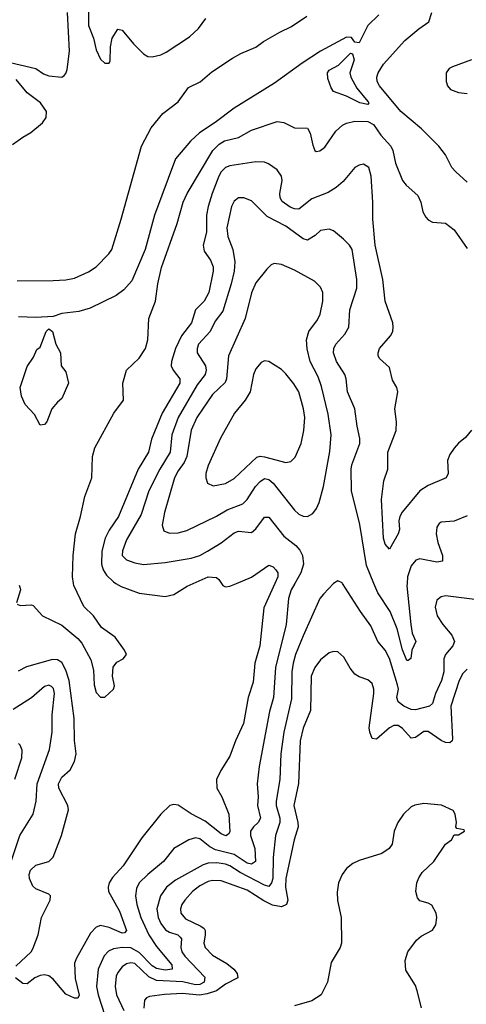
# Model space of a CAD drawing. Header units: inches. Extents: x 1694797 to 1849917, y 907313 to 1017959.
# Tile 67 of 256: x 1702515 to 1704586, y 948047 to 952617. Entities that reach past the tile are written whole.
import ezdxf

# ---------------------------------------------------------------- set-up
doc = ezdxf.new("R2010")
doc.units = ezdxf.units.IN
doc.header["$MEASUREMENT"] = 0
doc.layers.add('B7904', color=7, linetype='Continuous')
doc.layers.add('B7905', color=7, linetype='Continuous')

msp = doc.modelspace()

# ---------------------------------------------------------------- linework, layer by layer
at = {"layer": 'B7904', "color": 5}
for points, elevation in [([(1703698.3, 950000), (1703647.2, 949887.2), (1703628.2, 949710), (1703605, 949630), (1703598.3, 949541.7), (1703575.5, 949470), (1703552.9, 949350), (1703515.5, 949270), (1703490, 949198), (1703447.6, 949132.4), (1703428, 949090), (1703429.3, 949050), (1703453, 949010), (1703485.5, 948930), (1703490, 948847.3), (1703484.2, 948835.8), (1703471.2, 948828.8), (1703450, 948837.7), (1703376.1, 948896.1), (1703311.2, 948931.2), (1703250, 948971.3), (1703230, 948974.2), (1703211, 948969), (1703170.1, 948929.9), (1703081, 948819), (1702995.8, 948690), (1702945.3, 948634.7), (1702929.5, 948610), (1702925, 948590), (1702927.5, 948570), (1702978.4, 948478.4), (1703010.7, 948389.3), (1703000.8, 948379.2), (1702990, 948376.2), (1702930, 948403.4), (1702890, 948412.2), (1702870, 948404.8), (1702843.1, 948376.9), (1702778.4, 948261.6), (1702770, 948237.2), (1702773.1, 948166.9), (1702791, 948089), (1702784.9, 948075.1), (1702770, 948075.1), (1702730, 948094.6), (1702670, 948163.8), (1702650, 948179.5), (1702630, 948184.1), (1702610, 948180.5), (1702585.5, 948170), (1702550, 948141.7), (1702530, 948142.7), (1702495.8, 948170)], 620), ([(1702503.7, 949903.7), (1702518, 949898), (1702570, 949901), (1702577.2, 949897.2), (1702620.7, 949850), (1702710, 949805.9), (1702784.7, 949744.7), (1702802.8, 949722.9), (1702844.9, 949644.9), (1702856.9, 949596.9), (1702860.4, 949530), (1702870, 949493.7), (1702890, 949473), (1702910, 949472.3), (1702950.6, 949510), (1702955.1, 949524.9), (1702945.2, 949570), (1702948.6, 949611.4), (1702965.9, 949634.1), (1702994.4, 949650), (1703010.3, 949670), (1703001.1, 949690), (1702957.4, 949750), (1702894.9, 949794.9), (1702857, 949850), (1702812.9, 949892.9), (1702766.4, 949990), (1702764.9, 950000)], 580), ([(1703790.4, 950000), (1703773.7, 949970), (1703761.8, 949930), (1703750.6, 949810), (1703702.1, 949610), (1703691.5, 949470), (1703673.8, 949406.2), (1703625.7, 949150), (1703616.2, 949070), (1703620.4, 949010), (1703617.8, 948970), (1703632.1, 948910), (1703620.5, 948890), (1703599, 948870), (1703585.8, 948850), (1703585.7, 948830), (1703605, 948770), (1703608.6, 948710), (1703590, 948696.9), (1703570, 948701.4), (1703510, 948741.7), (1703423.4, 948763.4), (1703397.6, 948777.6), (1703350, 948814.7), (1703330, 948819.1), (1703299.5, 948810), (1703230.1, 948769.9), (1703182, 948710), (1703110.1, 948649.9), (1703070.1, 948609.9), (1703056.4, 948583.6), (1703052.2, 948550), (1703058.3, 948510), (1703076.5, 948450), (1703114.3, 948370), (1703150, 948315.5), (1703220.7, 948230), (1703222.4, 948210), (1703190, 948204.6), (1703150, 948212.6), (1703130, 948225.3), (1703070, 948287.1), (1703030, 948309.1), (1702990.1, 948309.9), (1702950, 948304), (1702926.5, 948293.5), (1702907.8, 948272.2), (1702879.7, 948210), (1702872.2, 948130), (1702878.8, 948090), (1702926.2, 947946.2)], 640), ([(1703970.7, 950000), (1703970, 949999.6), (1703923.7, 949950), (1703907.4, 949930), (1703830, 949757.7), (1703794.6, 949670), (1703783.4, 949630), (1703777.5, 949590), (1703775.1, 949464.9), (1703739.9, 949310), (1703725.8, 949210), (1703722.1, 949090), (1703705.3, 948990), (1703705.3, 948970), (1703721.1, 948910), (1703721.8, 948890), (1703701.6, 948830), (1703691.2, 948728.8), (1703688.7, 948631.3), (1703683.6, 948610), (1703670, 948593.2), (1703650, 948599.3), (1703538.3, 948658.3), (1703490, 948689.9), (1703470, 948697.9), (1703430, 948703.4), (1703390, 948701.5), (1703365.8, 948694.2), (1703237.7, 948622.3), (1703196.1, 948590), (1703167.8, 948550), (1703152, 948490), (1703157.5, 948450), (1703170, 948421.4), (1703192.2, 948392.2), (1703210, 948381.3), (1703248.8, 948368.8), (1703259.1, 948359.1), (1703265.6, 948350), (1703263.1, 948310), (1703267.9, 948290), (1703281.1, 948270), (1703373.2, 948173.2), (1703370.6, 948150), (1703350, 948139), (1703330, 948137.7), (1703271.5, 948151.5), (1703150, 948157.3), (1703113.8, 948173.8), (1703050, 948235.6), (1703030, 948239.9), (1703010, 948235.3), (1702990, 948220.9), (1702970, 948194.6), (1702962.9, 948177.1), (1702957.6, 948130), (1702964, 948090), (1702998.5, 948018.5)], 660), ([(1702961.4, 950000), (1702985.2, 949985.2), (1703070, 949955.5), (1703190, 949940.2), (1703230, 949948.3), (1703291.8, 949988.2), (1703319.4, 950000)], 620), ([(1703451.4, 950000), (1703458, 949990), (1703470, 949984.4), (1703490, 949987), (1703520.6, 950000)], 620), ([(1704625.8, 949925.8), (1704490, 949942), (1704470, 949937.7), (1704450, 949922), (1704441.5, 949890), (1704451.6, 949850), (1704477.8, 949810), (1704519.7, 949759.7), (1704531, 949730), (1704523.5, 949710), (1704489.3, 949670), (1704482.5, 949650), (1704481.5, 949590), (1704471.8, 949550), (1704443.4, 949490), (1704430, 949443.5), (1704415.3, 949430), (1704350, 949414.2), (1704330, 949414.4), (1704296, 949430), (1704270.7, 949450), (1704263.7, 949470), (1704271.2, 949510), (1704267.2, 949530), (1704230, 949652), (1704210, 949690.7), (1704176.5, 949730), (1704144.1, 949804.1), (1704095.2, 949870), (1704011.9, 950000)], 660), ([(1704311.9, 950000), (1704311.2, 949988.8), (1704328.9, 949808.9), (1704335.9, 949770), (1704351.7, 949730), (1704333.6, 949690), (1704328.6, 949651.4), (1704317.4, 949642.6), (1704310, 949642), (1704290, 949692.6), (1704266.3, 949790), (1704233.8, 949870), (1704175.8, 949955.8), (1704157.9, 950000)], 640), ([(1702512.5, 949992.5), (1702518, 949978), (1702519.3, 949970), (1702500.3, 949910)], 580), ([(1704590, 949602.5), (1704570, 949581.4), (1704552.5, 949550), (1704514.8, 949430), (1704521.8, 949278.2), (1704521.1, 949270), (1704510, 949261), (1704490, 949261.9), (1704470, 949271.9), (1704410, 949313.5), (1704390, 949312.3), (1704350, 949284.7), (1704330, 949282.7), (1704290, 949327.4), (1704270, 949340.5), (1704250, 949340.8), (1704230, 949329.9), (1704170, 949277.4), (1704150, 949280.4), (1704138.6, 949310), (1704136.4, 949330), (1704156.7, 949490), (1704157.5, 949510), (1704150, 949536.3), (1704130, 949553.3), (1704090, 949566.4), (1704070, 949579.2), (1704047, 949607), (1704018.6, 949658.6), (1703990, 949682.6), (1703970, 949684.8), (1703950, 949678.5), (1703910, 949646), (1703884.6, 949610), (1703866.6, 949570), (1703863.3, 949410), (1703830, 949327.8), (1703816.4, 949270), (1703808.3, 949071.7), (1703786.6, 948970), (1703805.7, 948890), (1703806.5, 948870), (1703787.9, 948810), (1703748.8, 948630), (1703748.2, 948590), (1703758.3, 948530), (1703752.7, 948510), (1703730, 948499.7), (1703687.6, 948507.6), (1703647.1, 948527.1), (1703570, 948577), (1703450, 948620.3), (1703410, 948621.4), (1703390, 948617.1), (1703350, 948597.4), (1703316.6, 948570), (1703280.8, 948530), (1703267.5, 948510), (1703261.1, 948490), (1703262.8, 948470), (1703283.9, 948443.9), (1703356, 948410), (1703370, 948398), (1703375.3, 948390), (1703376.1, 948370), (1703368.9, 948330), (1703375.9, 948310), (1703410, 948274.6), (1703475.9, 948235.9), (1703508.8, 948210), (1703523.7, 948190), (1703526.2, 948170), (1703470, 948140.6), (1703427.5, 948110), (1703385.3, 948094.7), (1703349.7, 948089.7), (1703270, 948096.9), (1703187.4, 948092.6), (1703117.1, 948082.9), (1703103.2, 948076.8), (1703094.7, 948065.3), (1703091.6, 948028.4)], 680), ([(1702496.9, 948223.1), (1702568.4, 948290), (1702576.2, 948303.8), (1702600.3, 948370), (1702616.2, 948450), (1702656.8, 948530), (1702657.6, 948550), (1702650, 948558), (1702590, 948583.4), (1702575.8, 948595.8), (1702561.2, 948630), (1702559.3, 948650), (1702564.9, 948670), (1702590, 948692.1), (1702650.4, 948709.6), (1702670, 948729), (1702709.8, 948830), (1702741.6, 948950), (1702738.6, 948970), (1702697.4, 949050), (1702695.7, 949070), (1702710, 949100.9), (1702750, 949134.4), (1702770, 949173.8), (1702776.5, 949210), (1702769.4, 949270.6), (1702767.2, 949372.8), (1702744.9, 949550), (1702730, 949598.3), (1702710, 949632.4), (1702690, 949645.4), (1702667.6, 949647.6), (1702547, 949613), (1702507.8, 949592.2)], 620), ([(1702456, 948650), (1702516.2, 948830), (1702577.7, 948930), (1702591.1, 948988.9), (1702595.8, 949070), (1702653.9, 949230), (1702666.5, 949310), (1702666.2, 949390), (1702677.3, 949490), (1702672.1, 949512.1), (1702662.2, 949522.2), (1702650, 949528.7), (1702630, 949521.1), (1702570.6, 949469.4), (1702484.4, 949415.6)], 640), ([(1702492.2, 949092.2), (1702524.8, 949190), (1702526.5, 949226.5), (1702517.4, 949250), (1702510, 949256.9)], 660), ([(1704378, 948030), (1704358.3, 948110), (1704350, 948134), (1704306, 948206), (1704302.1, 948250), (1704314.6, 948290), (1704355.9, 948344.1), (1704377.3, 948362.7), (1704429.8, 948390.2), (1704444.9, 948415.1), (1704449.7, 948450), (1704446, 948470), (1704426.3, 948506.3), (1704410, 948516.8), (1704370, 948527.4), (1704360.2, 948540.2), (1704351.7, 948570), (1704356.7, 948610), (1704365.8, 948634.2), (1704381.8, 948658.2), (1704435.8, 948710), (1704490, 948790.8), (1704518, 948810), (1704530, 948834), (1704550, 948834), (1704578, 948850), (1704576.4, 948856.4), (1704542, 948862), (1704538, 948870), (1704541.2, 948890), (1704535.1, 948930), (1704525.8, 948945.8), (1704470.7, 948970.7), (1704390, 948979.3), (1704348.2, 948971.8), (1704330, 948963.6), (1704295.5, 948930), (1704268.2, 948890), (1704252.4, 948850), (1704243.1, 948790), (1704228.2, 948770), (1704194, 948746), (1704090, 948714.8), (1704059.6, 948700.4), (1704030, 948676.8), (1704010.2, 948650), (1703992.9, 948610), (1703987, 948567), (1703989.3, 948529.3), (1704005.8, 948450), (1704007, 948330), (1704001.3, 948310), (1703959.4, 948240.6), (1703942.3, 948150), (1703913.4, 948090), (1703870, 948062.2), (1703790, 948039.2)], 720)]:
    msp.add_lwpolyline(points, dxfattribs=dict(at, elevation=elevation))
at = {"layer": 'B7905', "color": 5}
for points, elevation in [([(1702444.5, 952424.5), (1702589.6, 952389.6), (1702625.6, 952365.6), (1702650, 952355.8), (1702710, 952349.4), (1702722.3, 952357.7), (1702730, 952367), (1702734.9, 952385.1), (1702745.6, 952470), (1702736.7, 952650)], 580), ([(1702834.9, 952654.9), (1702835.1, 952590), (1702857.1, 952530), (1702870, 952476.4), (1702890, 952432.7), (1702910, 952414.9), (1702930, 952414), (1702935.1, 952424.9), (1702936.8, 952490), (1702944.5, 952530), (1702970, 952572.9), (1702990, 952567.9), (1703043.8, 952503.8), (1703090, 952457.7), (1703110, 952445.4), (1703130, 952443.5), (1703170, 952453.6), (1703194.4, 952465.6), (1703302.9, 952537.1), (1703344, 952576), (1703378.1, 952621.9)], 580), ([(1704590, 951862), (1704537.4, 951910), (1704519.6, 951930), (1704489.1, 951990), (1704458.6, 952030), (1704378.7, 952110), (1704282.4, 952190), (1704183.4, 952310), (1704173.4, 952330), (1704171.7, 952350), (1704177.9, 952370), (1704201.6, 952410), (1704300.7, 952519.3), (1704365.4, 952574.6), (1704412.9, 952607.1), (1704425.7, 952650)], 580), ([(1702504.4, 951404.4), (1702670, 951405.7), (1702730, 951408.6), (1702770, 951417.5), (1702834.2, 951445.8), (1702870.2, 951469.8), (1702929.1, 951530), (1702942, 951550), (1702985.6, 951690), (1703079.9, 952030), (1703125.6, 952114.4), (1703179.3, 952180.7), (1703250, 952235), (1703298.6, 952301.4), (1703351.7, 952328.3), (1703406.2, 952373.8), (1703502.7, 952437.3), (1703541, 952459), (1703610, 952488.8), (1703645.2, 952514.8), (1703721.1, 952558.9), (1703775.6, 952584.4), (1703847.4, 952632.6)], 560), ([(1704181.3, 952638.7), (1704129.5, 952590), (1704090, 952509.6), (1704070, 952511.6), (1704053.6, 952533.6), (1704030, 952535.9), (1703910.1, 952470), (1703824.5, 952415.5), (1703697.5, 952322.5), (1703510, 952206.2), (1703421.3, 952138.7), (1703348.9, 952091.1), (1703306.9, 952053.1), (1703237.2, 951970), (1703140.3, 951710), (1703097, 951550), (1703035.3, 951404.7), (1702997.6, 951362.4), (1702963.3, 951336.7), (1702842.2, 951277.8), (1702790, 951261.7), (1702710, 951253.1), (1702670, 951239.2), (1702590, 951235), (1702510, 951236.9)], 560), ([(1704609.6, 952430.4), (1704521.5, 952398.5), (1704506.7, 952390), (1704492.9, 952370), (1704492.4, 952330), (1704499, 952310), (1704512.6, 952292.6), (1704550, 952278), (1704590, 952273.8)], 620), ([(1702482.7, 952037.3), (1702530, 952071.5), (1702567.8, 952092.2), (1702621.5, 952138.5), (1702638, 952162), (1702639.4, 952190), (1702611.2, 952230), (1702550, 952277.5), (1702498.6, 952338.6)], 580), ([(1702764.9, 950000), (1702760.3, 950030), (1702762.9, 950130), (1702774.7, 950230), (1702797.9, 950310), (1702816.9, 950403.1), (1702850.1, 950490), (1702853.2, 950590), (1702863.2, 950630), (1702951.4, 950790), (1702997.1, 950850), (1702994, 950930), (1703010.1, 950989.9), (1703070, 951045.4), (1703099.1, 951090), (1703108.9, 951130), (1703114, 951230), (1703145.1, 951310), (1703155.3, 951390), (1703173.2, 951466.8), (1703246.2, 951670), (1703273.9, 951770), (1703291.2, 951810), (1703411.2, 952008.8), (1703440.6, 952039.4), (1703465.7, 952054.3), (1703529.7, 952070.3), (1703590, 952104.1), (1703710, 952144.4), (1703739.7, 952139.7), (1703790, 952115), (1703850, 952112.4), (1703862.4, 952090), (1703874.2, 952034.2), (1703884.4, 952010), (1703890, 952004.6), (1703907.5, 952007.5), (1703930, 952024.8), (1703980.8, 952099.2), (1704012.4, 952127.6), (1704030, 952136.7), (1704070, 952145.7), (1704130, 952144.2), (1704155.4, 952130), (1704190, 952080.9), (1704236.2, 952030), (1704245.2, 952010), (1704258.4, 951950), (1704289.9, 951870), (1704307.9, 951847.9), (1704360.9, 951800.9), (1704375.7, 951770), (1704385.2, 951725.2), (1704399.3, 951699.3), (1704410, 951687.1), (1704430, 951677.3), (1704490, 951672.8), (1704530, 951641.6), (1704590, 951555.3)], 580), ([(1704610, 950711.5), (1704582.6, 950677.4), (1704550, 950651.1), (1704530, 950628.3), (1704510, 950598.9), (1704498.7, 950570), (1704502.2, 950510), (1704493.4, 950490), (1704410, 950453.9), (1704370, 950430.4), (1704288.7, 950331.3), (1704277.4, 950310), (1704273.6, 950290), (1704277.1, 950250), (1704270.2, 950230), (1704230, 950159.6), (1704210, 950182.4), (1704203, 950210), (1704193.4, 950390), (1704203.2, 950476.8), (1704222.8, 950530), (1704223.1, 950610), (1704261, 950710), (1704262.2, 950750), (1704254.2, 950810), (1704268.5, 950890), (1704263.5, 950910), (1704244, 950944), (1704230, 951002), (1704183.6, 951043.6), (1704177.2, 951057.3), (1704176.8, 951070), (1704184.2, 951090), (1704234.4, 951150), (1704245.3, 951170), (1704247.2, 951190), (1704245.5, 951210), (1704210.7, 951310), (1704198.7, 951410), (1704163.6, 951570), (1704153.1, 951690), (1704153, 951770), (1704144.7, 951890), (1704134.1, 951930), (1704110, 951945.5), (1704090, 951941.8), (1704070, 951929.8), (1704014.7, 951865.3), (1703982.9, 951837.1), (1703945.5, 951814.5), (1703870, 951784.7), (1703810, 951737.3), (1703790, 951738.5), (1703770, 951746), (1703732.1, 951772.1), (1703723.1, 951790), (1703721.3, 951810), (1703731.9, 951870), (1703729.9, 951890), (1703710, 951919), (1703668.3, 951948.3), (1703650, 951955), (1703610, 951956.7), (1703490, 951938.8), (1703469.5, 951930), (1703450, 951909.9), (1703439.1, 951890), (1703407.3, 951810), (1703389.6, 951749.6), (1703382.1, 951710), (1703380.9, 951630), (1703366.1, 951570), (1703370, 951542.3), (1703400.3, 951500.3), (1703412.3, 951470), (1703412.7, 951450), (1703391.9, 951350), (1703370.1, 951310), (1703331.3, 951270), (1703311.7, 951210), (1703265.2, 951150), (1703237.3, 951090), (1703218.7, 951030), (1703218.2, 951010), (1703226.4, 950990), (1703258, 950950), (1703257.6, 950930), (1703176, 950790), (1703127.3, 950670), (1703112.7, 950610), (1703065.2, 950530), (1702974.2, 950310), (1702930, 950247), (1702911, 950210), (1702896.8, 950150), (1702895.2, 950090), (1702902.8, 950062.8), (1702918.1, 950038.1), (1702950, 950007.1), (1702961.4, 950000)], 620), ([(1704157.9, 950000), (1704123.9, 950083.9), (1704092.9, 950272.9), (1704053.6, 950430), (1704051.8, 950530), (1704055.2, 950550), (1704091.8, 950650), (1704093, 950673), (1704079.4, 950730), (1704069, 950810), (1704035, 950890), (1704029.2, 950950), (1704022.5, 950970), (1703983.9, 951030), (1703970.7, 951070), (1703971.9, 951090), (1703981.5, 951110), (1704023.7, 951156.3), (1704041, 951190), (1704046.5, 951270), (1704078.1, 951370), (1704078.3, 951410), (1704056.7, 951550), (1704044, 951570), (1704017.2, 951597.2), (1703970, 951636), (1703950, 951644.5), (1703910, 951638.4), (1703884.8, 951615.2), (1703850, 951594), (1703830, 951598.7), (1703750, 951658.4), (1703662.7, 951702.7), (1703590, 951776.4), (1703554, 951790), (1703530, 951789.8), (1703510, 951773.7), (1703497.4, 951750), (1703475.6, 951650), (1703479.8, 951610), (1703503.3, 951550), (1703512.3, 951492.3), (1703509.6, 951450), (1703495.3, 951390), (1703456.7, 951263.3), (1703422.5, 951217.5), (1703398.8, 951170), (1703344.6, 951110), (1703337.8, 951090), (1703338.9, 951070), (1703377.1, 951010), (1703380.1, 950990), (1703375.2, 950970), (1703337.7, 950922.3), (1703250.9, 950770), (1703220.7, 950690), (1703213.3, 950610), (1703164.5, 950530), (1703113.5, 950430), (1703079.2, 950320.8), (1703010, 950202.3), (1702992, 950152), (1702991.1, 950130), (1703010.4, 950110), (1703050, 950095.5), (1703090, 950087.3), (1703190, 950096.8), (1703310, 950117), (1703349.9, 950130.1), (1703386, 950150), (1703450, 950188.9), (1703510, 950234.8), (1703530, 950242.8), (1703590, 950236.5), (1703610, 950253), (1703650, 950308.2), (1703670, 950308.2), (1703739.4, 950219.4), (1703795.5, 950175.5), (1703814.5, 950154.5), (1703827.2, 950130), (1703831.6, 950090), (1703818.3, 950050), (1703790.4, 950000)], 640), ([(1704590, 950314.5), (1704530, 950288.4), (1704470, 950284.5), (1704461.1, 950278.9), (1704450, 950262), (1704447.1, 950230), (1704454.8, 950190), (1704476.1, 950130), (1704475.9, 950104.1), (1704450, 950098.1), (1704370, 950114.8), (1704352, 950108), (1704330, 950081.6), (1704313.7, 950030), (1704311.9, 950000)], 640), ([(1703520.6, 950000), (1703590.3, 950029.7), (1703670, 950085.2), (1703690, 950077.6), (1703703.7, 950063.7), (1703712.1, 950050), (1703711.8, 950030), (1703698.3, 950000)], 620), ([(1703319.4, 950000), (1703390, 950030.1), (1703427.5, 950027.5), (1703439, 950019), (1703451.4, 950000)], 620), ([(1704011.9, 950000), (1704010, 950002.9), (1703990, 950011.8), (1703970.7, 950000)], 660)]:
    msp.add_lwpolyline(points, dxfattribs=dict(at, elevation=elevation))
for points, elevation in [([(1704130, 952223), (1704092, 952230), (1704030, 952261.1), (1703970, 952282.9), (1703959.5, 952299.5), (1703943.9, 952343.9), (1703941.9, 952370), (1703950, 952382.3), (1703994.2, 952405.8), (1704050, 952460.5), (1704058, 952458), (1704067, 952430), (1704046, 952370), (1704050.3, 952350), (1704078.7, 952298.7), (1704130, 952237.6), (1704134.7, 952230)], 560), ([(1703695.8, 951484.2), (1703681.8, 951478.2), (1703660.7, 951459.3), (1703610, 951395.8), (1703590.8, 951349.2), (1703561.5, 951230), (1703484.2, 951055.8), (1703473.9, 950950), (1703467.8, 950932.2), (1703410, 950877.7), (1703336.4, 950770), (1703310, 950711.1), (1703290.1, 950589.9), (1703278.6, 950561.4), (1703250, 950522.2), (1703233.8, 950490), (1703186.4, 950330), (1703175.4, 950270), (1703184, 950244), (1703210, 950232.9), (1703250, 950234.8), (1703290, 950245.6), (1703427.6, 950312.4), (1703477.8, 950342.2), (1703550.7, 950369.3), (1703570, 950389.2), (1703608.7, 950450), (1703630, 950473.9), (1703650, 950486.6), (1703670, 950482.6), (1703690, 950466), (1703790, 950339.7), (1703810, 950321.6), (1703830, 950312.4), (1703850, 950311.5), (1703874.9, 950325.1), (1703891.8, 950348.2), (1703903.7, 950376.3), (1703924.7, 950450), (1703953.1, 950613.1), (1703960.2, 950690), (1703945.9, 950785.9), (1703914.7, 950914.7), (1703898.8, 950958.8), (1703862.6, 951030), (1703848.9, 951088.9), (1703845.3, 951130), (1703856.5, 951170), (1703896.3, 951223.7), (1703908.7, 951250), (1703921.4, 951310), (1703921, 951350), (1703910, 951375.8), (1703882.6, 951402.6), (1703790, 951454.3), (1703730, 951480.9)], 660), ([(1702610, 950735.1), (1702584.8, 950784.8), (1702541.5, 950830), (1702523.5, 950870), (1702516.9, 950910), (1702550, 951006.8), (1702579.3, 951050), (1702594.5, 951085.5), (1702610, 951096), (1702638.7, 951170), (1702650, 951181.3), (1702667.7, 951170), (1702682.4, 951110), (1702704.9, 951070), (1702707.7, 951010), (1702730, 950982), (1702741, 950930), (1702710, 950858), (1702690, 950842), (1702664.9, 950810), (1702640.5, 950750), (1702630, 950738)], 560), ([(1703650, 951033.6), (1703634.8, 951025.2), (1703610, 950995.6), (1703599.2, 950970), (1703583.8, 950890), (1703560.2, 950850), (1703511.9, 950790), (1703481.6, 950738.4), (1703446.4, 950673.6), (1703390, 950547.6), (1703379, 950510), (1703378.4, 950490), (1703385.5, 950465.4), (1703413.1, 950453.1), (1703470, 950463.2), (1703510, 950487.9), (1703614.5, 950585.5), (1703630, 950590.1), (1703650, 950587.4), (1703750, 950561.8), (1703773.3, 950566.7), (1703793.4, 950586.6), (1703820.6, 950650), (1703832.4, 950710), (1703836.9, 950770), (1703831.4, 950810), (1703810.4, 950890), (1703787.2, 950927.2), (1703750, 950973.5), (1703730, 950992.4), (1703670, 951029.7)], 680)]:
    msp.add_lwpolyline(points, close=True, dxfattribs=dict(at, elevation=elevation))

doc.saveas('drawing.dxf')
